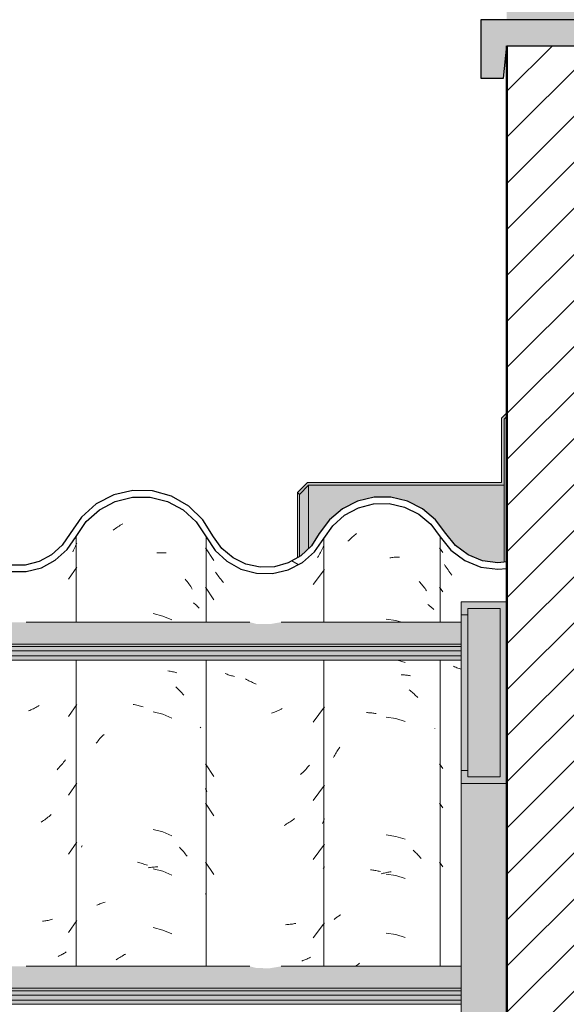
# Model space of a CAD drawing. Header units: metres. Extents: x -28.2 to -1.6, y -1.6 to 5.9.
# Tile 77 of 88: x -14.76 to -14.341, y 3.514 to 4.27. Entities that reach past the tile are written whole.
import ezdxf

# ---------------------------------------------------------------- set-up
doc = ezdxf.new("R2010")
doc.units = ezdxf.units.M
doc.layers.add('A-DETL', color=7, linetype='Continuous', lineweight=5, true_color=0x00a600)
for name, color, linetype, lineweight in [('A-DETL-GENF', 7, 'Continuous', 5), ('A-GLAZ-CWMG', 7, 'Continuous', 5), ('A-ROOF', 7, 'Continuous', 5), ('A-ROOF-MCUT', 7, 'Continuous', 15), ('A-ROOF-OTLN', 7, 'Continuous', 5), ('A-ROOF-PATT', 7, 'Continuous', 5)]:
    doc.layers.add(name, color=color, linetype=linetype, lineweight=lineweight)

# ---------------------------------------------------------------- blocks, each defined once
blk = doc.blocks.new('FP_80-CASA 4')
at = {"layer": 'A-GLAZ-CWMG', "color": 9, "true_color": 0xc0c0c0}
for p, q in [((-15.52163, 3.86437), (-15.51918, 3.86081)), ((-15.51722, 3.85069), (-15.51789, 3.85177)), ((-15.51653, 3.84962), (-15.51722, 3.85069)), ((-15.51583, 3.84857), (-15.51653, 3.84962)), ((-15.5151, 3.84754), (-15.51583, 3.84857)), ((-15.51437, 3.84651), (-15.5151, 3.84754)), ((-15.51362, 3.84551), (-15.51437, 3.84651)), ((-15.51285, 3.84451), (-15.51362, 3.84551)), ((-15.51207, 3.84354), (-15.51285, 3.84451)), ((-15.52163, 3.83423), (-15.51918, 3.83067)), ((-15.51004, 3.77321), (-15.51086, 3.77361)), ((-15.50921, 3.77282), (-15.51004, 3.77321)), ((-15.50837, 3.77246), (-15.50921, 3.77282)), ((-15.50752, 3.77211), (-15.50837, 3.77246)), ((-15.50665, 3.77178), (-15.50752, 3.77211)), ((-15.50577, 3.77147), (-15.50665, 3.77178)), ((-15.50504, 3.77122), (-15.50577, 3.77147)), ((-15.52163, 3.69859), (-15.51918, 3.69503)), ((-15.52163, 3.66845), (-15.51918, 3.66488)), ((-15.52163, 3.62323), (-15.51918, 3.61967))]:
    blk.add_line(p, q, dxfattribs=at)
blk = doc.blocks.new('FP_81-CASA 4')
at = {"layer": 'A-GLAZ-CWMG', "color": 9, "true_color": 0xc0c0c0}
for p, q in [((-15.59119, 3.87021), (-15.59048, 3.87091)), ((-15.59048, 3.87091), (-15.58977, 3.8716)), ((-15.58977, 3.8716), (-15.58904, 3.87227)), ((-15.58904, 3.87227), (-15.58831, 3.87293)), ((-15.58831, 3.87293), (-15.58757, 3.87357)), ((-15.58757, 3.87357), (-15.58682, 3.8742)), ((-15.58682, 3.8742), (-15.58607, 3.87482)), ((-15.58607, 3.87482), (-15.58531, 3.87543)), ((-15.59189, 3.8695), (-15.59119, 3.87021)), ((-15.55983, 3.8568), (-15.55899, 3.85693)), ((-15.55899, 3.85693), (-15.55815, 3.85705)), ((-15.55815, 3.85705), (-15.55732, 3.85715)), ((-15.55732, 3.85715), (-15.55649, 3.85724)), ((-15.55649, 3.85724), (-15.55566, 3.85731)), ((-15.55566, 3.85731), (-15.55483, 3.85736)), ((-15.55483, 3.85736), (-15.55401, 3.85741)), ((-15.55401, 3.85741), (-15.55319, 3.85743)), ((-15.55319, 3.85743), (-15.55238, 3.85745)), ((-15.53719, 3.83869), (-15.53653, 3.83794)), ((-15.53653, 3.83794), (-15.53587, 3.83717)), ((-15.53587, 3.83717), (-15.53522, 3.83639)), ((-15.53522, 3.83639), (-15.53458, 3.83561)), ((-15.53458, 3.83561), (-15.53395, 3.83481)), ((-15.53395, 3.83481), (-15.53334, 3.834)), ((-15.53334, 3.834), (-15.53273, 3.83317)), ((-15.53273, 3.83317), (-15.53213, 3.83234)), ((-15.53213, 3.83234), (-15.53155, 3.8315)), ((-15.53058, 3.82103), (-15.53003, 3.82063)), ((-15.53003, 3.82063), (-15.52948, 3.82023)), ((-15.52948, 3.82023), (-15.52895, 3.81982)), ((-15.52895, 3.81982), (-15.52843, 3.8194)), ((-15.52843, 3.8194), (-15.52793, 3.81897)), ((-15.52793, 3.81897), (-15.52743, 3.81853)), ((-15.52743, 3.81853), (-15.52695, 3.81808)), ((-15.52695, 3.81808), (-15.52648, 3.81762)), ((-15.52648, 3.81762), (-15.52603, 3.81716)), ((-15.55515, 3.80877), (-15.56268, 3.80982)), ((-15.55082, 3.80742), (-15.55515, 3.80877)), ((-15.5479, 3.77637), (-15.55394, 3.77825)), ((-15.55101, 3.76701), (-15.55021, 3.76698)), ((-15.55021, 3.76698), (-15.54941, 3.76694)), ((-15.54941, 3.76694), (-15.54862, 3.76688)), ((-15.54862, 3.76688), (-15.54783, 3.76681)), ((-15.54783, 3.76681), (-15.54705, 3.76673)), ((-15.54705, 3.76673), (-15.54628, 3.76663)), ((-15.54628, 3.76663), (-15.54551, 3.76652)), ((-15.54551, 3.76652), (-15.54475, 3.76639)), ((-15.54475, 3.76639), (-15.54399, 3.76625)), ((-15.54487, 3.75553), (-15.54412, 3.75491)), ((-15.54412, 3.75491), (-15.54337, 3.75428)), ((-15.54337, 3.75428), (-15.54263, 3.75364)), ((-15.54263, 3.75364), (-15.5419, 3.75298)), ((-15.5419, 3.75298), (-15.54117, 3.75232)), ((-15.54117, 3.75232), (-15.54045, 3.75163)), ((-15.54045, 3.75163), (-15.53974, 3.75094)), ((-15.53974, 3.75094), (-15.53904, 3.75023)), ((-15.53904, 3.75023), (-15.53835, 3.74951)), ((-15.57776, 3.738), (-15.57695, 3.73797)), ((-15.57695, 3.73797), (-15.57613, 3.73793)), ((-15.57613, 3.73793), (-15.5753, 3.73788)), ((-15.5753, 3.73788), (-15.57447, 3.73781)), ((-15.57447, 3.73781), (-15.57364, 3.73773)), ((-15.57364, 3.73773), (-15.57281, 3.73763)), ((-15.57281, 3.73763), (-15.57197, 3.73752)), ((-15.57197, 3.73752), (-15.57114, 3.73739)), ((-15.57114, 3.73739), (-15.57029, 3.73725)), ((-15.55515, 3.73341), (-15.56268, 3.73446)), ((-15.5479, 3.73116), (-15.55515, 3.73341)), ((-15.52528, 3.72592), (-15.52519, 3.72582)), ((-15.60302, 3.70355), (-15.60252, 3.70446)), ((-15.60252, 3.70446), (-15.60201, 3.70536)), ((-15.60201, 3.70536), (-15.60148, 3.70626)), ((-15.60148, 3.70626), (-15.60094, 3.70714)), ((-15.60094, 3.70714), (-15.60039, 3.70802)), ((-15.60039, 3.70802), (-15.59983, 3.70888)), ((-15.59983, 3.70888), (-15.59926, 3.70974)), ((-15.59926, 3.70974), (-15.59867, 3.71058)), ((-15.59867, 3.71058), (-15.59808, 3.71141)), ((-15.55515, 3.64298), (-15.56268, 3.64403)), ((-15.5479, 3.64073), (-15.55515, 3.64298)), ((-15.54196, 3.63247), (-15.54123, 3.6318)), ((-15.54123, 3.6318), (-15.54051, 3.63112)), ((-15.54051, 3.63112), (-15.5398, 3.63043)), ((-15.5398, 3.63043), (-15.5391, 3.62972)), ((-15.5391, 3.62972), (-15.53841, 3.629)), ((-15.53841, 3.629), (-15.53772, 3.62827)), ((-15.53772, 3.62827), (-15.53705, 3.62753)), ((-15.53705, 3.62753), (-15.53638, 3.62677)), ((-15.53638, 3.62677), (-15.53573, 3.626)), ((-15.57454, 3.61725), (-15.57371, 3.61717)), ((-15.57371, 3.61717), (-15.57288, 3.61707)), ((-15.57288, 3.61707), (-15.57204, 3.61696)), ((-15.57204, 3.61696), (-15.57121, 3.61683)), ((-15.57121, 3.61683), (-15.57037, 3.61669)), ((-15.57037, 3.61669), (-15.56952, 3.61653)), ((-15.56952, 3.61653), (-15.56868, 3.61636)), ((-15.56868, 3.61636), (-15.56784, 3.61617)), ((-15.56784, 3.61617), (-15.56699, 3.61597)), ((-15.56644, 3.6141), (-15.5656, 3.61435)), ((-15.5656, 3.61435), (-15.56475, 3.61459)), ((-15.56475, 3.61459), (-15.5639, 3.61481)), ((-15.5639, 3.61481), (-15.56306, 3.61501)), ((-15.56306, 3.61501), (-15.56222, 3.6152)), ((-15.55515, 3.61284), (-15.56268, 3.61389)), ((-15.56222, 3.6152), (-15.56137, 3.61538)), ((-15.56137, 3.61538), (-15.56053, 3.61554)), ((-15.56053, 3.61554), (-15.55969, 3.61568)), ((-15.55969, 3.61568), (-15.55885, 3.61581)), ((-15.5479, 3.61059), (-15.55515, 3.61284)), ((-15.6025, 3.57925), (-15.60198, 3.57967)), ((-15.60198, 3.57967), (-15.60145, 3.58009)), ((-15.60145, 3.58009), (-15.60092, 3.58049)), ((-15.60092, 3.58049), (-15.60036, 3.58089)), ((-15.60036, 3.58089), (-15.5998, 3.58127)), ((-15.5998, 3.58127), (-15.59923, 3.58165)), ((-15.59923, 3.58165), (-15.59864, 3.58202)), ((-15.59864, 3.58202), (-15.59805, 3.58237)), ((-15.59805, 3.58237), (-15.59744, 3.58271)), ((-15.55515, 3.56762), (-15.56268, 3.56868)), ((-15.5479, 3.56537), (-15.55515, 3.56762)), ((-15.58614, 3.54319), (-15.58541, 3.54378)), ((-15.58541, 3.54378), (-15.58465, 3.54437)), ((-15.58465, 3.54437), (-15.58387, 3.54495)), ((-15.58387, 3.54495), (-15.58309, 3.54551))]:
    blk.add_line(p, q, dxfattribs=at)
blk = doc.blocks.new('FP_82-CASA 4')
at = {"layer": 'A-GLAZ-CWMG', "color": 9, "true_color": 0xc0c0c0}
for p, q in [((-15.70113, 3.86442), (-15.69477, 3.85474)), ((-15.61185, 3.86306), (-15.61236, 3.86204)), ((-15.61135, 3.86409), (-15.61185, 3.86306)), ((-15.61086, 3.86513), (-15.61135, 3.86409)), ((-15.61039, 3.86618), (-15.61086, 3.86513)), ((-15.61456, 3.85806), (-15.61515, 3.85709)), ((-15.61399, 3.85904), (-15.61456, 3.85806)), ((-15.61343, 3.86003), (-15.61399, 3.85904)), ((-15.61289, 3.86103), (-15.61343, 3.86003)), ((-15.61236, 3.86204), (-15.61289, 3.86103)), ((-15.61867, 3.83624), (-15.60989, 3.84798)), ((-15.69277, 3.84484), (-15.6934, 3.84577)), ((-15.69212, 3.84393), (-15.69277, 3.84484)), ((-15.69146, 3.84302), (-15.69212, 3.84393)), ((-15.69079, 3.84213), (-15.69146, 3.84302)), ((-15.6901, 3.84125), (-15.69079, 3.84213)), ((-15.68941, 3.84039), (-15.6901, 3.84125)), ((-15.6887, 3.83953), (-15.68941, 3.84039)), ((-15.70113, 3.83428), (-15.69477, 3.8246)), ((-15.68798, 3.83869), (-15.6887, 3.83953)), ((-15.68725, 3.83786), (-15.68798, 3.83869)), ((-15.68522, 3.76769), (-15.68598, 3.768)), ((-15.68445, 3.76739), (-15.68522, 3.76769)), ((-15.68368, 3.7671), (-15.68445, 3.76739)), ((-15.68289, 3.76683), (-15.68368, 3.7671)), ((-15.68209, 3.76658), (-15.68289, 3.76683)), ((-15.68128, 3.76634), (-15.68209, 3.76658)), ((-15.68047, 3.76611), (-15.68128, 3.76634)), ((-15.67964, 3.7659), (-15.68047, 3.76611)), ((-15.67881, 3.7657), (-15.67964, 3.7659)), ((-15.66962, 3.76342), (-15.67052, 3.76393)), ((-15.66871, 3.76293), (-15.66962, 3.76342)), ((-15.6678, 3.76245), (-15.66871, 3.76293)), ((-15.66689, 3.76199), (-15.6678, 3.76245)), ((-15.66597, 3.76155), (-15.66689, 3.76199)), ((-15.66505, 3.76112), (-15.66597, 3.76155)), ((-15.66412, 3.76071), (-15.66505, 3.76112)), ((-15.66319, 3.76032), (-15.66412, 3.76071)), ((-15.66226, 3.75994), (-15.66319, 3.76032)), ((-15.61867, 3.73074), (-15.60989, 3.74248)), ((-15.64967, 3.73778), (-15.65061, 3.73745)), ((-15.64874, 3.73813), (-15.64967, 3.73778)), ((-15.6478, 3.73849), (-15.64874, 3.73813)), ((-15.64687, 3.73887), (-15.6478, 3.73849)), ((-15.64594, 3.73927), (-15.64687, 3.73887)), ((-15.64502, 3.73968), (-15.64594, 3.73927)), ((-15.6441, 3.74011), (-15.64502, 3.73968)), ((-15.64318, 3.74056), (-15.6441, 3.74011)), ((-15.64226, 3.74103), (-15.64318, 3.74056)), ((-15.70113, 3.69864), (-15.69477, 3.68896)), ((-15.62208, 3.69686), (-15.6228, 3.69603)), ((-15.62136, 3.69771), (-15.62208, 3.69686)), ((-15.62738, 3.69132), (-15.62818, 3.69058)), ((-15.62659, 3.69207), (-15.62738, 3.69132)), ((-15.62582, 3.69283), (-15.62659, 3.69207)), ((-15.62505, 3.69361), (-15.62582, 3.69283)), ((-15.62429, 3.6944), (-15.62505, 3.69361)), ((-15.62354, 3.69521), (-15.62429, 3.6944)), ((-15.6228, 3.69603), (-15.62354, 3.69521)), ((-15.61867, 3.67045), (-15.60989, 3.68219)), ((-15.70081, 3.67887), (-15.70113, 3.67967)), ((-15.70049, 3.67807), (-15.70081, 3.67887)), ((-15.70015, 3.67728), (-15.70049, 3.67807)), ((-15.70113, 3.66849), (-15.69477, 3.65882)), ((-15.63982, 3.65193), (-15.64072, 3.65143)), ((-15.63892, 3.65246), (-15.63982, 3.65193)), ((-15.63803, 3.653), (-15.63892, 3.65246)), ((-15.63715, 3.65356), (-15.63803, 3.653)), ((-15.63627, 3.65413), (-15.63715, 3.65356)), ((-15.6354, 3.65472), (-15.63627, 3.65413)), ((-15.63453, 3.65533), (-15.6354, 3.65472)), ((-15.63367, 3.65595), (-15.63453, 3.65533)), ((-15.63282, 3.65659), (-15.63367, 3.65595)), ((-15.61105, 3.65373), (-15.61146, 3.65287)), ((-15.61065, 3.6546), (-15.61105, 3.65373)), ((-15.61026, 3.65547), (-15.61065, 3.6546)), ((-15.60989, 3.65635), (-15.61026, 3.65547)), ((-15.61867, 3.62524), (-15.60989, 3.63698)), ((-15.70113, 3.62328), (-15.69477, 3.6136)), ((-15.61058, 3.61875), (-15.61094, 3.61831)), ((-15.61023, 3.61918), (-15.61058, 3.61875)), ((-15.60989, 3.61962), (-15.61023, 3.61918)), ((-15.70088, 3.5987), (-15.70113, 3.59905)), ((-15.70062, 3.59834), (-15.70088, 3.5987)), ((-15.63363, 3.57581), (-15.63449, 3.57567)), ((-15.63278, 3.57597), (-15.63363, 3.57581)), ((-15.63193, 3.57615), (-15.63278, 3.57597)), ((-15.61867, 3.56495), (-15.60989, 3.57669)), ((-15.63888, 3.57519), (-15.63978, 3.57514)), ((-15.63799, 3.57525), (-15.63888, 3.57519)), ((-15.6371, 3.57533), (-15.63799, 3.57525)), ((-15.63622, 3.57543), (-15.6371, 3.57533)), ((-15.63535, 3.57554), (-15.63622, 3.57543)), ((-15.63449, 3.57567), (-15.63535, 3.57554)), ((-15.62656, 3.54753), (-15.62734, 3.54726)), ((-15.62578, 3.54782), (-15.62656, 3.54753)), ((-15.62501, 3.54812), (-15.62578, 3.54782)), ((-15.62425, 3.54843), (-15.62501, 3.54812)), ((-15.62351, 3.54876), (-15.62425, 3.54843)), ((-15.62277, 3.5491), (-15.62351, 3.54876)), ((-15.62204, 3.54945), (-15.62277, 3.5491)), ((-15.62133, 3.54982), (-15.62204, 3.54945)), ((-15.62062, 3.5502), (-15.62133, 3.54982))]:
    blk.add_line(p, q, dxfattribs=at)
blk = doc.blocks.new('FP_83-CASA 4')
at = {"layer": 'A-GLAZ-CWMG', "color": 9, "true_color": 0xc0c0c0}
for p, q in [((-15.77186, 3.87815), (-15.77098, 3.8788)), ((-15.77098, 3.8788), (-15.7701, 3.87944)), ((-15.7701, 3.87944), (-15.76921, 3.88006)), ((-15.76921, 3.88006), (-15.76831, 3.88066)), ((-15.76831, 3.88066), (-15.7674, 3.88125)), ((-15.7674, 3.88125), (-15.76649, 3.88182)), ((-15.76649, 3.88182), (-15.76558, 3.88237)), ((-15.76558, 3.88237), (-15.76466, 3.88291)), ((-15.73855, 3.86069), (-15.73762, 3.86073)), ((-15.73762, 3.86073), (-15.73669, 3.86075)), ((-15.73669, 3.86075), (-15.73577, 3.86076)), ((-15.73577, 3.86076), (-15.73485, 3.86074)), ((-15.73485, 3.86074), (-15.73394, 3.86071)), ((-15.73394, 3.86071), (-15.73304, 3.86067)), ((-15.73304, 3.86067), (-15.73214, 3.86061)), ((-15.73214, 3.86061), (-15.73124, 3.86053)), ((-15.71662, 3.84043), (-15.7159, 3.83953)), ((-15.7159, 3.83953), (-15.7152, 3.83861)), ((-15.7152, 3.83861), (-15.71451, 3.83768)), ((-15.71451, 3.83768), (-15.71383, 3.83674)), ((-15.71383, 3.83674), (-15.71317, 3.83579)), ((-15.71317, 3.83579), (-15.71251, 3.83482)), ((-15.71251, 3.83482), (-15.71187, 3.83385)), ((-15.71187, 3.83385), (-15.71125, 3.83286)), ((-15.71033, 3.82233), (-15.70974, 3.82185)), ((-15.70974, 3.82185), (-15.70916, 3.82136)), ((-15.70916, 3.82136), (-15.7086, 3.82086)), ((-15.7086, 3.82086), (-15.70805, 3.82035)), ((-15.70805, 3.82035), (-15.70752, 3.81983)), ((-15.70752, 3.81983), (-15.707, 3.8193)), ((-15.707, 3.8193), (-15.70649, 3.81876)), ((-15.70649, 3.81876), (-15.70601, 3.81821)), ((-15.73395, 3.81214), (-15.74138, 3.81405)), ((-15.72689, 3.80916), (-15.73395, 3.81214)), ((-15.72991, 3.76995), (-15.72903, 3.76983)), ((-15.72903, 3.76983), (-15.72816, 3.76969)), ((-15.72816, 3.76969), (-15.7273, 3.76954)), ((-15.7273, 3.76954), (-15.72645, 3.76937)), ((-15.72645, 3.76937), (-15.72561, 3.76918)), ((-15.72561, 3.76918), (-15.72477, 3.76898)), ((-15.72477, 3.76898), (-15.72395, 3.76877)), ((-15.72395, 3.76877), (-15.72313, 3.76854)), ((-15.72398, 3.75789), (-15.72316, 3.75712)), ((-15.72316, 3.75712), (-15.72235, 3.75634)), ((-15.72235, 3.75634), (-15.72155, 3.75554)), ((-15.72155, 3.75554), (-15.72077, 3.75473)), ((-15.72077, 3.75473), (-15.71999, 3.7539)), ((-15.71999, 3.7539), (-15.71922, 3.75306)), ((-15.71922, 3.75306), (-15.71847, 3.75221)), ((-15.71847, 3.75221), (-15.71772, 3.75134)), ((-15.75669, 3.74428), (-15.75573, 3.74411)), ((-15.75573, 3.74411), (-15.75478, 3.74393)), ((-15.75478, 3.74393), (-15.75382, 3.74373)), ((-15.75382, 3.74373), (-15.75286, 3.74351)), ((-15.75286, 3.74351), (-15.7519, 3.74327)), ((-15.7519, 3.74327), (-15.75094, 3.74302)), ((-15.75094, 3.74302), (-15.74998, 3.74275)), ((-15.74998, 3.74275), (-15.74902, 3.74246)), ((-15.73395, 3.73678), (-15.74138, 3.73869)), ((-15.72689, 3.7338), (-15.73395, 3.73678)), ((-15.78133, 3.71882), (-15.78056, 3.71965)), ((-15.78056, 3.71965), (-15.77977, 3.72047)), ((-15.77977, 3.72047), (-15.77897, 3.72127)), ((-15.7053, 3.72693), (-15.70504, 3.72661)), ((-15.70504, 3.72661), (-15.70479, 3.72628)), ((-15.78504, 3.71447), (-15.78432, 3.71537)), ((-15.78432, 3.71537), (-15.78359, 3.71625)), ((-15.78359, 3.71625), (-15.78285, 3.71712)), ((-15.78285, 3.71712), (-15.7821, 3.71798)), ((-15.7821, 3.71798), (-15.78133, 3.71882)), ((-15.73395, 3.64635), (-15.74138, 3.64826)), ((-15.72689, 3.64337), (-15.73395, 3.64635)), ((-15.79626, 3.63469), (-15.79599, 3.63536)), ((-15.79599, 3.63536), (-15.79572, 3.63602)), ((-15.72117, 3.63458), (-15.72039, 3.63376)), ((-15.72039, 3.63376), (-15.71962, 3.63293)), ((-15.71962, 3.63293), (-15.71886, 3.63208)), ((-15.71886, 3.63208), (-15.71811, 3.63122)), ((-15.71811, 3.63122), (-15.71737, 3.63035)), ((-15.71737, 3.63035), (-15.71664, 3.62946)), ((-15.71664, 3.62946), (-15.71592, 3.62855)), ((-15.75336, 3.62305), (-15.7524, 3.62283)), ((-15.7524, 3.62283), (-15.75144, 3.62258)), ((-15.75144, 3.62258), (-15.75048, 3.62232)), ((-15.75048, 3.62232), (-15.74952, 3.62204)), ((-15.74952, 3.62204), (-15.74856, 3.62174)), ((-15.74856, 3.62174), (-15.7476, 3.62143)), ((-15.7476, 3.62143), (-15.74664, 3.62109)), ((-15.71592, 3.62855), (-15.71522, 3.62764)), ((-15.74664, 3.62109), (-15.74568, 3.62074)), ((-15.74513, 3.6188), (-15.74418, 3.61896)), ((-15.74418, 3.61896), (-15.74323, 3.6191)), ((-15.74323, 3.6191), (-15.74228, 3.61923)), ((-15.74228, 3.61923), (-15.74133, 3.61934)), ((-15.73395, 3.61621), (-15.74138, 3.61812)), ((-15.74133, 3.61934), (-15.74039, 3.61942)), ((-15.74039, 3.61942), (-15.73945, 3.6195)), ((-15.73945, 3.6195), (-15.73851, 3.61955)), ((-15.73851, 3.61955), (-15.73758, 3.61959)), ((-15.72689, 3.61323), (-15.73395, 3.61621)), ((-15.7829, 3.59073), (-15.78215, 3.59105)), ((-15.78215, 3.59105), (-15.78138, 3.59136)), ((-15.78138, 3.59136), (-15.78061, 3.59165)), ((-15.78061, 3.59165), (-15.77982, 3.59192)), ((-15.77982, 3.59192), (-15.77903, 3.59219)), ((-15.77903, 3.59219), (-15.77822, 3.59243)), ((-15.78437, 3.59005), (-15.78364, 3.5904)), ((-15.78364, 3.5904), (-15.7829, 3.59073)), ((-15.73395, 3.571), (-15.74138, 3.57291)), ((-15.72689, 3.56801), (-15.73395, 3.571)), ((-15.76961, 3.54821), (-15.76871, 3.54882)), ((-15.76871, 3.54882), (-15.76781, 3.54942)), ((-15.76781, 3.54942), (-15.7669, 3.54999)), ((-15.7669, 3.54999), (-15.76599, 3.55056)), ((-15.76599, 3.55056), (-15.76507, 3.5511)), ((-15.76507, 3.5511), (-15.76415, 3.55163)), ((-15.76415, 3.55163), (-15.76322, 3.55214)), ((-15.76322, 3.55214), (-15.76229, 3.55263))]:
    blk.add_line(p, q, dxfattribs=at)
blk = doc.blocks.new('FP_84-CASA 4')
at = {"layer": 'A-GLAZ-CWMG', "color": 9, "true_color": 0xc0c0c0}
for p, q in [((-15.80188, 3.86369), (-15.80241, 3.86261)), ((-15.80136, 3.86478), (-15.80188, 3.86369)), ((-15.80086, 3.86587), (-15.80136, 3.86478)), ((-15.80038, 3.86698), (-15.80086, 3.86587)), ((-15.79991, 3.86809), (-15.80038, 3.86698)), ((-15.80241, 3.86261), (-15.80296, 3.86155)), ((-15.80615, 3.84042), (-15.79991, 3.84963)), ((-15.83042, 3.7424), (-15.83132, 3.7419)), ((-15.82952, 3.74291), (-15.83042, 3.7424)), ((-15.82862, 3.74345), (-15.82952, 3.74291)), ((-15.80615, 3.73492), (-15.79991, 3.74413)), ((-15.83591, 3.73966), (-15.83684, 3.73926)), ((-15.83499, 3.74007), (-15.83591, 3.73966)), ((-15.83406, 3.7405), (-15.83499, 3.74007)), ((-15.83315, 3.74095), (-15.83406, 3.7405)), ((-15.83223, 3.74142), (-15.83315, 3.74095)), ((-15.83132, 3.7419), (-15.83223, 3.74142)), ((-15.81208, 3.69731), (-15.8128, 3.69648)), ((-15.81137, 3.69816), (-15.81208, 3.69731)), ((-15.81067, 3.69902), (-15.81137, 3.69816)), ((-15.80998, 3.6999), (-15.81067, 3.69902)), ((-15.8093, 3.70079), (-15.80998, 3.6999)), ((-15.80864, 3.70169), (-15.8093, 3.70079)), ((-15.81428, 3.69484), (-15.81504, 3.69405)), ((-15.81354, 3.69565), (-15.81428, 3.69484)), ((-15.8128, 3.69648), (-15.81354, 3.69565)), ((-15.80615, 3.67464), (-15.79991, 3.68384)), ((-15.82028, 3.659), (-15.82111, 3.65832)), ((-15.81946, 3.6597), (-15.82028, 3.659)), ((-15.82624, 3.65453), (-15.82712, 3.65396)), ((-15.82537, 3.65512), (-15.82624, 3.65453)), ((-15.8245, 3.65573), (-15.82537, 3.65512)), ((-15.82364, 3.65636), (-15.8245, 3.65573)), ((-15.82279, 3.65699), (-15.82364, 3.65636)), ((-15.82195, 3.65765), (-15.82279, 3.65699)), ((-15.82111, 3.65832), (-15.82195, 3.65765)), ((-15.80615, 3.62942), (-15.79991, 3.63863)), ((-15.82532, 3.57786), (-15.82619, 3.57774)), ((-15.82446, 3.57799), (-15.82532, 3.57786)), ((-15.8236, 3.57813), (-15.82446, 3.57799)), ((-15.82275, 3.57829), (-15.8236, 3.57813)), ((-15.82191, 3.57847), (-15.82275, 3.57829)), ((-15.82107, 3.57866), (-15.82191, 3.57847)), ((-15.82024, 3.57887), (-15.82107, 3.57866)), ((-15.81942, 3.57909), (-15.82024, 3.57887)), ((-15.81862, 3.57933), (-15.81942, 3.57909)), ((-15.80615, 3.56914), (-15.79991, 3.57834)), ((-15.80927, 3.55338), (-15.80994, 3.55297)), ((-15.8086, 3.5538), (-15.80927, 3.55338)), ((-15.80795, 3.55424), (-15.8086, 3.5538)), ((-15.8135, 3.55112), (-15.81424, 3.55079)), ((-15.81277, 3.55146), (-15.8135, 3.55112)), ((-15.81204, 3.55182), (-15.81277, 3.55146)), ((-15.81133, 3.55219), (-15.81204, 3.55182)), ((-15.81063, 3.55258), (-15.81133, 3.55219)), ((-15.80994, 3.55297), (-15.81063, 3.55258))]:
    blk.add_line(p, q, dxfattribs=at)
blk = doc.blocks.new('Rectangular Mullion - Telha Fibrocimento - Ondulada-1908998-CASA 4')
at = {"layer": 'A-GLAZ-CWMG', "true_color": 0x808080}
h = blk.add_hatch(dxfattribs=at)
h.set_pattern_fill('FP_4', color=8, style=0, pattern_type=2)
h.set_pattern_definition([(50, (-14.575, 2.812), (0.364365, -0.031877), [0.0381, -0.4191]), (355, (-14.575, 2.812), (-0.070485, 0.38212), [0.03048, -0.33528]), (100.451, (-14.545, 2.81), (0.293886, 0.35023), [0.03238, -0.35618]), (46.184, (-14.575, 2.914), (0.54216, -0.08408), [0.05715, -0.62865]), (96.636, (-14.53, 2.907), (0.4748, 0.49485), [0.04857, -0.53427]), (351.184, (-14.575, 2.914), (0.47481, 0.49485), [0.04572, -0.50292]), (21, (-14.524, 2.888), (0.303226, -0.20453), [0.0381, -0.4191]), (326, (-14.524, 2.888), (0.12361, 0.36838), [0.03048, -0.33528]), (71.451, (-14.499, 2.871), (0.42683, 0.16384), [0.03238, -0.35618]), (37.5, (-14.575, 2.812), (0.006181, 0.169108), [0.01676, -0.31445, 0.01676, -0.3236, -0.33655]), (37.5, (-14.575, 2.812), (0.006181, 0.169108), [-0.67158, 0.01676, -0.31979]), (7.5, (-14.575, 2.812), (0.133641, 0.200358), [0.01676, -0.17729, 0.01676, -0.30683, -0.12827]), (7.5, (-14.575, 2.812), (0.133641, 0.200358), [-0.51765, 0.01676, -0.11151]), (327.5, (-14.688, 2.812), (0.271182, -0.011461), [0.01676, -0.11024, 0.01676, -0.37948, -0.52578]), (327.5, (-14.688, 2.812), (0.271182, -0.011461), [-0.52324, 0.01676, -0.50902]), (317.5, (-14.739, 2.812), (0.296258, 0.05085), [0.01676, -0.14834, 0.01676, -0.24638, -0.37338]), (317.5, (-14.739, 2.812), (0.296258, 0.05085), [-0.42824, 0.01676, -0.35662])])
h.paths.add_polyline_path([(-15.64976, 3.84479), (-15.63777, 3.8476), (-15.6268, 3.85325), (-15.6175, 3.86139), (-15.60349, 3.88151), (-15.59446, 3.88956), (-15.58383, 3.89525), (-15.57189, 3.89828), (-15.55888, 3.89817), (-15.54622, 3.89472), (-15.53761, 3.89044), (-15.52835, 3.88268), (-15.51284, 3.86263), (-15.50226, 3.85474), (-15.4887, 3.8496), (-15.47504, 3.84832), (-15.47004, 3.84896), (-15.47004, 3.85399), (-15.47701, 3.85312), (-15.49005, 3.85517), (-15.50004, 3.8593), (-15.50932, 3.86618), (-15.52835, 3.88917), (-15.53459, 3.89446), (-15.54841, 3.90088), (-15.56015, 3.90338), (-15.57218, 3.90331), (-15.58454, 3.90035), (-15.59617, 3.89446), (-15.60615, 3.88602), (-15.6175, 3.86993), (-15.61994, 3.86612), (-15.62911, 3.85783), (-15.63783, 3.85294), (-15.64976, 3.84995), (-15.65929, 3.84966), (-15.67009, 3.852), (-15.68002, 3.85688), (-15.68851, 3.86402), (-15.69508, 3.873), (-15.70307, 3.88597), (-15.71397, 3.89657), (-15.72826, 3.90446), (-15.74362, 3.90826), (-15.75724, 3.90846), (-15.77153, 3.90514), (-15.78499, 3.89818), (-15.79635, 3.88808), (-15.81108, 3.86642), (-15.81921, 3.85911), (-15.82883, 3.85398), (-15.83938, 3.8513), (-15.85094, 3.85141), (-15.86272, 3.8548), (-15.87051, 3.85886), (-15.87871, 3.86609), (-15.89303, 3.88678), (-15.90361, 3.8962), (-15.91807, 3.90331), (-15.93058, 3.90625), (-15.94388, 3.9063), (-15.95785, 3.90284), (-15.97013, 3.89645), (-15.98078, 3.88711), (-15.98893, 3.87548), (-15.98561, 3.87301), (-15.9947, 3.86206), (-16.00499, 3.8551), (-16.00637, 3.85771), (-16.01122, 3.85463), (-16.01292, 3.85426), (-16.01217, 3.85165), (-16.0187, 3.84951), (-16.03001, 3.84808), (-16.0349, 3.84871), (-16.03437, 3.84662), (-16.02289, 3.84663), (-16.01122, 3.84951), (-16.00055, 3.8551), (-15.9915, 3.86308), (-15.97714, 3.88364), (-15.96742, 3.8922), (-15.95598, 3.89818), (-15.94346, 3.90126), (-15.92978, 3.90106), (-15.9161, 3.89713), (-15.90663, 3.89216), (-15.89668, 3.88325), (-15.88132, 3.86176), (-15.87347, 3.85479), (-15.86057, 3.8486), (-15.85026, 3.84624), (-15.83882, 3.84628), (-15.82705, 3.84925), (-15.81634, 3.85498), (-15.80729, 3.86313), (-15.79272, 3.8846), (-15.78253, 3.89375), (-15.77047, 3.90015), (-15.75679, 3.90342), (-15.74168, 3.90289), (-15.73041, 3.90003), (-15.71839, 3.89356), (-15.70825, 3.88435), (-15.69383, 3.86257), (-15.68477, 3.85414), (-15.67397, 3.84816), (-15.66207, 3.84498), (-15.65174, 3.84482)])
h.paths.add_polyline_path([(-16.0349, 3.84662), (-16.0349, 3.84871), (-16.03902, 3.84978), (-16.04234, 3.85233), (-16.04305, 3.84978), (-16.05672, 3.85583), (-16.06584, 3.86262), (-16.05526, 3.85402), (-16.04657, 3.84949), (-16.04305, 3.84862)])
h.paths.add_polyline_path([(-16.17445, 3.8633), (-16.17521, 3.86397), (-16.17409, 3.86502)])
h.paths.add_polyline_path([(-16.2139, 3.84695), (-16.20576, 3.84697), (-16.19413, 3.84984), (-16.1835, 3.85538), (-16.17445, 3.8633), (-16.17261, 3.86663), (-16.16819, 3.87351), (-16.16749, 3.87314), (-16.16632, 3.8748), (-16.16684, 3.87561), (-16.16058, 3.88408), (-16.16008, 3.88363), (-16.14917, 3.8927), (-16.13683, 3.89848), (-16.12669, 3.90094), (-16.11247, 3.90109), (-16.11188, 3.90338), (-16.09922, 3.90035), (-16.0883, 3.89482), (-16.09024, 3.89192), (-16.0898, 3.89153), (-16.08275, 3.88533), (-16.08524, 3.89002), (-16.07998, 3.88802), (-16.07773, 3.88611), (-16.08062, 3.88346), (-16.07325, 3.87295), (-16.06946, 3.87502), (-16.06717, 3.87295), (-16.07692, 3.88685), (-16.08759, 3.89619), (-16.10156, 3.90302), (-16.11394, 3.90594), (-16.12732, 3.90596), (-16.14088, 3.90265), (-16.15328, 3.89619), (-16.16383, 3.88697), (-16.1798, 3.86524), (-16.18743, 3.85897), (-16.19598, 3.85454), (-16.20646, 3.85198), (-16.21772, 3.85209), (-16.22936, 3.85539), (-16.22298, 3.85198), (-16.21253, 3.84926), (-16.21389, 3.84697)])
h.paths.add_polyline_path([(-16.3648, 3.84723), (-16.36362, 3.84723), (-16.35204, 3.85003), (-16.34049, 3.85627), (-16.33236, 3.86325), (-16.31988, 3.88065), (-16.3128, 3.88684), (-16.30222, 3.89172), (-16.29539, 3.8934), (-16.28545, 3.89325), (-16.27577, 3.89056), (-16.26861, 3.88684), (-16.26125, 3.88025), (-16.2491, 3.86313), (-16.24002, 3.85526), (-16.23897, 3.85526), (-16.23963, 3.85587), (-16.23777, 3.85965), (-16.24683, 3.86257), (-16.24249, 3.86402), (-16.24683, 3.86852), (-16.25, 3.87298), (-16.25361, 3.87295), (-16.2622, 3.88521), (-16.27139, 3.89356), (-16.27788, 3.89657), (-16.28603, 3.89842), (-16.29668, 3.89824), (-16.30619, 3.89592), (-16.31555, 3.89106), (-16.32351, 3.88412), (-16.33609, 3.86661), (-16.34572, 3.85887), (-16.35418, 3.85462), (-16.3648, 3.85218), (-16.37456, 3.85218), (-16.38192, 3.84878), (-16.37552, 3.84723), (-16.36927, 3.84723)])
h.paths.add_polyline_path([(-16.38005, 3.84925), (-16.38083, 3.8513), (-16.38472, 3.85003), (-16.38183, 3.84954)])
h.paths.add_polyline_path([(-16.38709, 3.85003), (-16.38623, 3.85286), (-16.38192, 3.85398), (-16.38709, 3.85557), (-16.39765, 3.86193), (-16.40396, 3.86763), (-16.41014, 3.87669), (-16.41382, 3.87295), (-16.40678, 3.86325), (-16.39584, 3.85451), (-16.39182, 3.85245)])
h.paths.add_polyline_path([(-16.03441, 3.85054), (-16.03437, 3.85166), (-16.03799, 3.85255), (-16.0349, 3.85081)])
h.paths.add_polyline_path([(-16.06604, 3.86328), (-16.06259, 3.86641), (-16.06806, 3.86977), (-16.0663, 3.86411)])
at = {"layer": 'A-GLAZ-CWMG'}
for p, q in [((-15.80043, 3.80742), (-15.80043, 3.87324)), ((-15.70061, 3.80742), (-15.70061, 3.87295)), ((-15.6104, 3.80742), (-15.6104, 3.87156)), ((-15.52113, 3.80742), (-15.52113, 3.87295)), ((-15.80043, 3.54319), (-15.80043, 3.77825)), ((-15.70061, 3.54319), (-15.70061, 3.77825)), ((-15.6104, 3.54319), (-15.6104, 3.77825)), ((-15.52113, 3.54319), (-15.52113, 3.77825))]:
    blk.add_line(p, q, dxfattribs=at)
at = {"layer": 'A-GLAZ-CWMG', "lineweight": 25, "flags": 128}
for points in [[(-15.69508, 3.873), (-15.70307, 3.88597), (-15.71397, 3.89657), (-15.72711, 3.90414), (-15.74168, 3.90822), (-15.75679, 3.90856), (-15.77153, 3.90514), (-15.78499, 3.89818), (-15.79635, 3.88808), (-15.80491, 3.87548)], [(-15.80043, 3.87324), (-15.79272, 3.8846), (-15.78253, 3.89375), (-15.77047, 3.90015), (-15.75724, 3.90342), (-15.74362, 3.90338), (-15.73041, 3.90003), (-15.71839, 3.89356), (-15.70825, 3.88435), (-15.70061, 3.87295)], [(-15.51683, 3.87548), (-15.52462, 3.88602), (-15.53459, 3.89446), (-15.54622, 3.90035), (-15.55888, 3.90338), (-15.57189, 3.90338), (-15.58454, 3.90035), (-15.59617, 3.89446), (-15.60615, 3.88602), (-15.61393, 3.87548)], [(-15.6104, 3.87156), (-15.60349, 3.88151), (-15.59446, 3.88956), (-15.58383, 3.89525), (-15.57218, 3.89827), (-15.56015, 3.89846), (-15.54841, 3.8958), (-15.53761, 3.89044), (-15.52835, 3.88268), (-15.52113, 3.87295)], [(-15.8895, 3.87295), (-15.88258, 3.86288), (-15.87347, 3.85479), (-15.86272, 3.84913), (-15.85094, 3.84624), (-15.83882, 3.84628), (-15.82705, 3.84925), (-15.81634, 3.85498), (-15.80729, 3.86313), (-15.80043, 3.87324)], [(-15.80491, 3.87548), (-15.81108, 3.86642), (-15.81921, 3.85911), (-15.82883, 3.85398), (-15.83938, 3.8513), (-15.85026, 3.85125), (-15.86084, 3.85382), (-15.87051, 3.85886), (-15.87871, 3.86609), (-15.88497, 3.87509)], [(-15.70061, 3.87295), (-15.69383, 3.86257), (-15.68477, 3.85414), (-15.67397, 3.84816), (-15.66207, 3.84498), (-15.64976, 3.84479), (-15.63777, 3.8476), (-15.6268, 3.85325), (-15.6175, 3.86139), (-15.6104, 3.87156)], [(-15.61393, 3.87548), (-15.61994, 3.86612), (-15.62799, 3.85847), (-15.63761, 3.853), (-15.64825, 3.85), (-15.65929, 3.84966), (-15.67009, 3.852), (-15.68002, 3.85688), (-15.68851, 3.86402), (-15.69508, 3.873)], [(-15.52113, 3.87295), (-15.51284, 3.86263), (-15.50226, 3.85474), (-15.49005, 3.84978), (-15.47701, 3.84808), (-15.46999, 3.84855)], [(-15.46999, 3.85363), (-15.47691, 3.8531), (-15.4887, 3.85462), (-15.49973, 3.85907), (-15.50932, 3.86618), (-15.51683, 3.87548)]]:
    blk.add_lwpolyline(points, dxfattribs=at)
at = {"layer": 'A-GLAZ-CWMG'}
for name in ['FP_83-CASA 4', 'FP_81-CASA 4', 'FP_84-CASA 4', 'FP_82-CASA 4', 'FP_80-CASA 4']:
    blk.add_blockref(name, (0, 0), dxfattribs=at)
blk = doc.blocks.new('LONGARINA_STEEL_FRAME - LONGARINA_STEEL_FRAME-1917798-CASA 4')
at = {"layer": 'A-ROOF', "true_color": 0x9fa09c}
h = blk.add_hatch(color=253, dxfattribs=at)
h.paths.add_polyline_path([(-18.08004, 3.68355), (-18.04504, 3.68355), (-18.04504, 3.69366), (-18.05004, 3.69366), (-18.05004, 3.6886), (-18.07504, 3.6886), (-18.07504, 3.81804), (-18.05004, 3.81804), (-18.05004, 3.81298), (-18.04504, 3.81298), (-18.04504, 3.82309), (-18.08004, 3.82309), (-18.08004, 3.77825)])
h.paths.add_polyline_path([(-16.78972, 3.68355), (-16.75754, 3.68355), (-16.75754, 3.69366), (-16.76254, 3.69366), (-16.76254, 3.6886), (-16.78754, 3.6886), (-16.78754, 3.81804), (-16.76254, 3.81804), (-16.76254, 3.81298), (-16.75754, 3.81298), (-16.75754, 3.82309), (-16.79254, 3.82309), (-16.79254, 3.68355), (-16.79077, 3.68355)])
h.paths.add_polyline_path([(-15.47204, 3.68355), (-15.47004, 3.68355), (-15.47004, 3.82309), (-15.50504, 3.82309), (-15.50504, 3.81298), (-15.50004, 3.81298), (-15.50004, 3.81804), (-15.47504, 3.81804), (-15.47504, 3.6886), (-15.50004, 3.6886), (-15.50004, 3.69366), (-15.50504, 3.69366), (-15.50504, 3.68355), (-15.47504, 3.68355)])
for points in [[(-15.47504, 3.6886), (-15.47504, 3.81804), (-15.50004, 3.81804), (-15.50004, 3.6886), (-15.49868, 3.6886)], [(-15.50504, 3.69366), (-15.50004, 3.69366), (-15.50004, 3.81298), (-15.50504, 3.81298), (-15.50504, 3.77825)], [(-15.50504, 2.65), (-15.47004, 2.65), (-15.47004, 3.68355), (-15.50504, 3.68355), (-15.50504, 2.76479)]]:
    blk.add_hatch(color=253, dxfattribs=at).paths.add_polyline_path(points)
h = blk.add_hatch(color=253, dxfattribs=at)
h.paths.add_polyline_path([(-17.95976, 3.79061), (-16.79254, 3.79061), (-16.79254, 3.80742), (-17.30207, 3.80742), (-17.30876, 3.80589), (-17.32107, 3.80607), (-17.32624, 3.80742), (-18.04504, 3.80742), (-18.04504, 3.79061), (-18.00539, 3.79061)])
h.paths.add_polyline_path([(-16.38206, 3.79061), (-15.50504, 3.79061), (-15.50504, 3.80742), (-15.64307, 3.80742), (-15.65174, 3.80592), (-15.66207, 3.80607), (-15.66724, 3.80742), (-16.19607, 3.80742), (-16.20276, 3.80589), (-16.21507, 3.80607), (-16.22024, 3.80742), (-16.74907, 3.80742), (-16.75754, 3.80548), (-16.75754, 3.79061), (-16.41701, 3.79061)])
h = blk.add_hatch(color=253, dxfattribs=at)
h.paths.add_polyline_path([(-17.95139, 3.78863), (-16.79254, 3.78863), (-16.79254, 3.79061), (-18.04504, 3.79061), (-18.04504, 3.78863), (-18.00144, 3.78863)])
h.paths.add_polyline_path([(-15.54864, 3.78863), (-15.50504, 3.78863), (-15.50504, 3.79061), (-16.75754, 3.79061), (-16.75754, 3.78863), (-15.64125, 3.78863)])
h = blk.add_hatch(color=253, dxfattribs=at)
h.paths.add_polyline_path([(-17.95516, 3.78537), (-16.79254, 3.78537), (-16.79254, 3.78863), (-18.04504, 3.78863), (-18.04504, 3.78537), (-18.00322, 3.78537)])
h.paths.add_polyline_path([(-15.50504, 3.78537), (-15.50504, 3.78863), (-16.75754, 3.78863), (-16.75754, 3.78537), (-15.65174, 3.78537)])
h = blk.add_hatch(color=253, dxfattribs=at)
h.paths.add_polyline_path([(-16.79254, 3.78151), (-16.79254, 3.78537), (-18.04504, 3.78537), (-18.04504, 3.78151), (-16.79965, 3.78151)])
h.paths.add_polyline_path([(-15.54864, 3.78151), (-15.50504, 3.78151), (-15.50504, 3.78537), (-16.75754, 3.78537), (-16.75754, 3.78151), (-15.64336, 3.78151)])
h = blk.add_hatch(color=253, dxfattribs=at)
h.paths.add_polyline_path([(-16.68858, 3.77825), (-15.50504, 3.77825), (-15.50504, 3.78151), (-16.75754, 3.78151), (-16.75754, 3.77825), (-16.68983, 3.77825)])
h.paths.add_polyline_path([(-18.04504, 3.77825), (-16.79254, 3.77825), (-16.79302, 3.78151), (-18.04504, 3.78151)])
h = blk.add_hatch(color=253, dxfattribs=at)
h.paths.add_polyline_path([(-17.17416, 3.52638), (-16.79254, 3.52638), (-16.79254, 3.54319), (-17.30207, 3.54319), (-17.30876, 3.54166), (-17.32107, 3.54184), (-17.32624, 3.54319), (-18.04504, 3.54319), (-18.04504, 3.52638), (-17.18229, 3.52638)])
h.paths.add_polyline_path([(-15.50504, 3.52638), (-15.50504, 3.54319), (-15.64307, 3.54319), (-15.65174, 3.54169), (-15.66207, 3.54184), (-15.66724, 3.54319), (-16.19607, 3.54319), (-16.20276, 3.54166), (-16.21507, 3.54184), (-16.22024, 3.54319), (-16.74907, 3.54319), (-16.75754, 3.54125), (-16.75754, 3.52638), (-15.63984, 3.52638)])
h = blk.add_hatch(color=253, dxfattribs=at)
h.paths.add_polyline_path([(-18.04504, 3.5244), (-16.79254, 3.5244), (-16.79254, 3.52638), (-18.04504, 3.52638)])
h.paths.add_polyline_path([(-15.50504, 3.5244), (-15.50504, 3.52638), (-16.75754, 3.52638), (-16.75754, 3.5244), (-15.64125, 3.5244)])
h = blk.add_hatch(color=253, dxfattribs=at)
h.paths.add_polyline_path([(-18.04504, 3.52114), (-16.79254, 3.52114), (-16.79254, 3.5244), (-18.04504, 3.5244), (-18.04504, 3.52341)])
h.paths.add_polyline_path([(-15.65174, 3.52114), (-15.50504, 3.52114), (-15.50504, 3.5244), (-16.75754, 3.5244), (-16.75754, 3.52114), (-15.65674, 3.52114)])
h = blk.add_hatch(color=253, dxfattribs=at)
h.paths.add_polyline_path([(-15.64336, 3.51728), (-15.50504, 3.51728), (-15.50504, 3.52114), (-16.75754, 3.52114), (-16.75754, 3.51728), (-15.64351, 3.51728)])
h.paths.add_polyline_path([(-18.04504, 3.51728), (-16.79254, 3.51728), (-16.79254, 3.52114), (-18.04504, 3.52114)])
h = blk.add_hatch(color=253, dxfattribs=at)
h.paths.add_polyline_path([(-15.65174, 3.51402), (-15.50504, 3.51402), (-15.50554, 3.51728), (-16.75754, 3.51728), (-16.75754, 3.51402), (-15.65348, 3.51402)])
h.paths.add_polyline_path([(-18.04504, 3.51402), (-16.79254, 3.51402), (-16.79302, 3.51728), (-18.04504, 3.51728)])
at = {"layer": 'A-ROOF', "lineweight": 15}
for p, q in [((-15.47004, 3.82309), (-15.50504, 3.82309)), ((-15.50504, 3.82309), (-15.50504, 3.81298)), ((-15.50004, 3.81298), (-15.50004, 3.81804)), ((-15.50004, 3.81804), (-15.47504, 3.81804)), ((-15.47504, 3.81804), (-15.47504, 3.6886)), ((-15.50504, 3.81298), (-15.50004, 3.81298)), ((-15.50004, 3.69366), (-15.50504, 3.69366)), ((-15.50504, 3.69366), (-15.50504, 3.68355)), ((-15.50004, 3.6886), (-15.50004, 3.69366)), ((-15.50504, 3.68355), (-15.47004, 3.68355)), ((-15.47504, 3.6886), (-15.50004, 3.6886))]:
    blk.add_line(p, q, dxfattribs=at)
at = {"layer": 'A-ROOF'}
for p, q in [((-15.50504, 3.69366), (-15.50504, 3.81298)), ((-15.50004, 3.69366), (-15.50004, 3.81298)), ((-15.66724, 3.80742), (-15.83882, 3.80742)), ((-15.50504, 3.80742), (-15.64307, 3.80742)), ((-15.50504, 3.79061), (-16.75754, 3.79061)), ((-15.50504, 3.78863), (-16.75754, 3.78863)), ((-15.50504, 3.78537), (-16.75754, 3.78537)), ((-15.50504, 3.78151), (-16.75754, 3.78151)), ((-15.50504, 3.77825), (-16.75754, 3.77825)), ((-15.50504, 2.65), (-15.50504, 3.68355)), ((-15.66724, 3.54319), (-15.83882, 3.54319)), ((-15.50504, 3.54319), (-15.64307, 3.54319)), ((-15.50504, 3.52638), (-16.75754, 3.52638)), ((-15.50504, 3.5244), (-16.75754, 3.5244)), ((-15.50504, 3.52114), (-16.75754, 3.52114)), ((-15.50504, 3.51728), (-16.75754, 3.51728)), ((-15.50504, 3.51402), (-16.75754, 3.51402))]:
    blk.add_line(p, q, dxfattribs=at)

msp = doc.modelspace()

# ---------------------------------------------------------------- hatches: boundary and pattern name
at = {"layer": 'A-DETL-GENF', "true_color": 0xffee7f}
h = msp.add_hatch(color=41, dxfattribs=at)
h.paths.add_polyline_path([(-10.15182, 2.84663), (-10.15182, 2.8825), (-14.23182, 3.4942), (-14.23181, 3.46974), (-10.15183, 2.84663)])
h.paths.add_polyline_path([(-10.15182, 2.99187), (-10.15182, 5.225), (-14.38682, 5.225), (-14.38682, 4.27), (-14.21182, 4.27), (-14.21182, 4.225), (-14.22919, 4.225), (-14.23182, 4.25), (-14.23141, 3.60381), (-10.15246, 2.99197)])
at = {"layer": 'A-DETL-GENF', "true_color": 0xc0c0c0}
msp.add_hatch(color=9, dxfattribs=at).paths.add_polyline_path([(-14.39082, 4.225), (-14.38945, 4.225), (-14.38682, 4.25), (-14.23182, 4.25), (-14.22919, 4.225), (-14.21182, 4.225), (-14.21182, 4.27), (-14.40682, 4.27), (-14.40682, 4.225)])
at = {"layer": 'A-DETL-GENF', "true_color": 0x808080}
h = msp.add_hatch(dxfattribs=at)
h.set_pattern_fill('FP_1', color=8, style=0, pattern_type=2)
h.set_pattern_definition([(45, (-13.49178, 2.812), (-0.01767767, 0.01767767), [])])
h.paths.add_polyline_path([(-14.23496, 2.65), (-14.23182, 2.65), (-14.23182, 4.25), (-14.38682, 4.25), (-14.38682, 2.65), (-14.23682, 2.65)])
at = {"layer": 'A-ROOF-PATT', "true_color": 0x575757}
h = msp.add_hatch(color=251, dxfattribs=at)
h.paths.add_polyline_path([(-16.83775, 3.90549), (-16.83634, 3.90692), (-16.84399, 3.91466), (-16.99282, 3.91466), (-16.99282, 3.96404), (-16.99682, 3.96808), (-16.99682, 3.96522), (-16.99482, 3.9632), (-16.99482, 3.91264), (-16.84482, 3.91264), (-16.83916, 3.90692)])
h.paths.add_polyline_path([(-14.54589, 3.90549), (-14.53882, 3.91264), (-14.38882, 3.91264), (-14.38882, 3.9632), (-14.38682, 3.96522), (-14.38682, 3.96808), (-14.39082, 3.96404), (-14.39082, 3.91466), (-14.53965, 3.91466), (-14.54731, 3.90692)])
at = {"layer": 'A-ROOF-PATT', "true_color": 0x919191}
for points in [[(-14.38882, 3.85373), (-14.38682, 3.85399), (-14.38682, 3.96522), (-14.38882, 3.9632), (-14.38882, 3.85462)], [(-14.54589, 3.85783), (-14.54358, 3.8596), (-14.53882, 3.86412), (-14.53882, 3.91264), (-14.54589, 3.90549), (-14.54589, 3.85847)], [(-14.39369, 3.8531), (-14.38882, 3.85373), (-14.38882, 3.91264), (-14.53882, 3.91264), (-14.53882, 3.86412), (-14.53672, 3.86612), (-14.52625, 3.88151), (-14.52293, 3.88602), (-14.51124, 3.89533), (-14.50061, 3.90053), (-14.48867, 3.90338), (-14.47566, 3.90338), (-14.463, 3.90035), (-14.45137, 3.89446), (-14.4414, 3.88602), (-14.4261, 3.86618), (-14.41546, 3.85865), (-14.40548, 3.85462), (-14.39379, 3.85312)], [(-14.54731, 3.85703), (-14.54589, 3.85847), (-14.54589, 3.90549), (-14.54731, 3.90692), (-14.54731, 3.85847)]]:
    msp.add_hatch(color=252, dxfattribs=at).paths.add_polyline_path(points)

# ---------------------------------------------------------------- linework, layer by layer
at = {"layer": 'A-DETL', "color": 7, "lineweight": 25}
for p, q in [((-14.21182, 4.27), (-14.40682, 4.27)), ((-14.40682, 4.27), (-14.40682, 4.225)), ((-14.38945, 4.225), (-14.38682, 4.25)), ((-14.38682, 4.25), (-14.23182, 4.25)), ((-14.40682, 4.225), (-14.38945, 4.225))]:
    msp.add_line(p, q, dxfattribs=at)
at = {"layer": 'A-DETL', "color": 7, "lineweight": 50}
msp.add_line((-14.38682, 4.25), (-14.38682, 2.65), dxfattribs=at)
at = {"layer": 'A-ROOF-MCUT'}
for p, q in [((-14.38682, 3.96808), (-14.39082, 3.96404)), ((-14.39082, 3.96404), (-14.39082, 3.91466)), ((-14.38882, 3.9632), (-14.38682, 3.96522)), ((-14.38882, 3.91264), (-14.38882, 3.9632)), ((-14.53965, 3.91466), (-14.54731, 3.90692)), ((-14.54589, 3.90549), (-14.53882, 3.91264)), ((-14.39082, 3.91466), (-14.53965, 3.91466)), ((-14.53882, 3.91264), (-14.38882, 3.91264)), ((-14.54731, 3.90692), (-14.54589, 3.90549))]:
    msp.add_line(p, q, dxfattribs=at)
at = {"layer": 'A-ROOF-OTLN'}
for p, q in [((-14.53882, 3.86412), (-14.53882, 3.91264)), ((-14.38882, 3.85373), (-14.38882, 3.91264)), ((-14.54731, 3.85703), (-14.54731, 3.90692)), ((-14.54589, 3.85783), (-14.54589, 3.90549))]:
    msp.add_line(p, q, dxfattribs=at)

# ---------------------------------------------------------------- block references
at = {"layer": 'A-GLAZ-CWMG'}
msp.add_blockref('Rectangular Mullion - Telha Fibrocimento - Ondulada-1908998-CASA 4', (1.08322, 0), dxfattribs=at)
at = {"layer": 'A-ROOF'}
msp.add_blockref('LONGARINA_STEEL_FRAME - LONGARINA_STEEL_FRAME-1917798-CASA 4', (1.08322, 0), dxfattribs=at)

doc.saveas('drawing.dxf')
